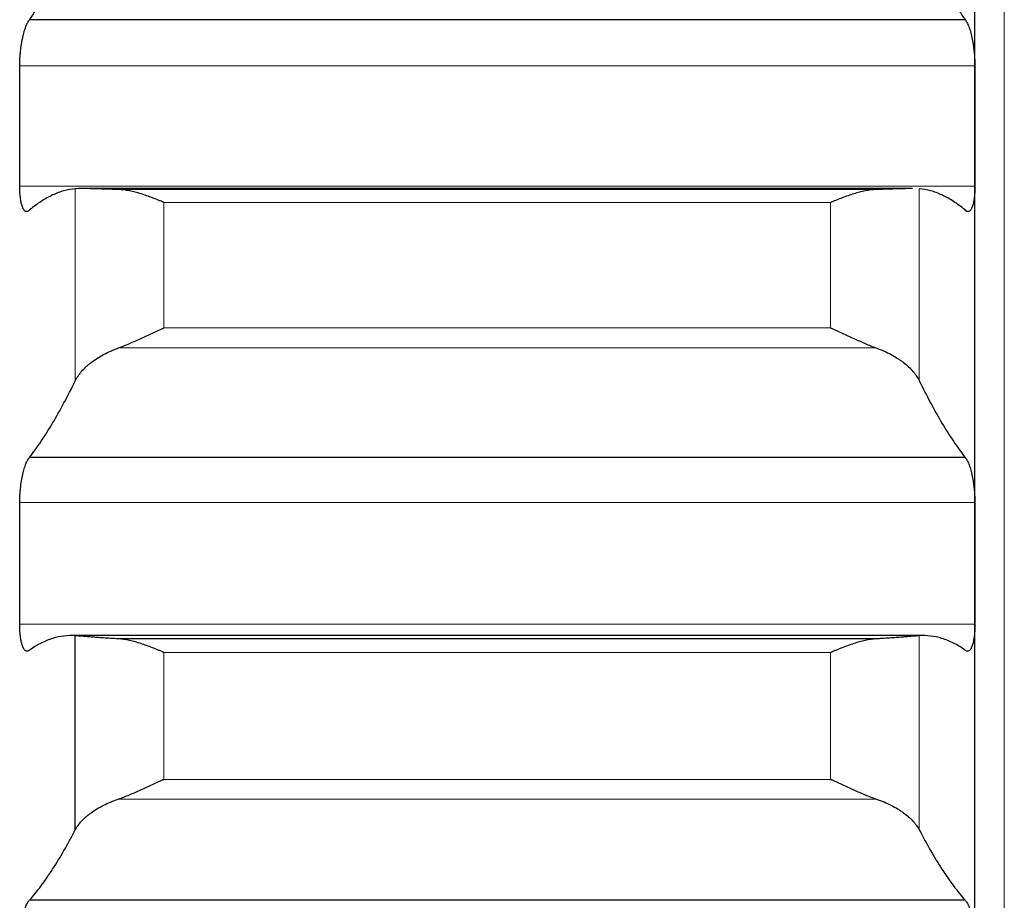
# Model space of a CAD drawing. Header units: inches. Extents: x 0 to 20790, y -12 to 14700.
# Tile 83 of 256: x 8061 to 8115, y 5481 to 5529. Entities that reach past the tile are written whole.
import ezdxf

# ---------------------------------------------------------------- set-up
doc = ezdxf.new("R2010")
doc.units = ezdxf.units.IN
doc.layers.add('1', color=7, linetype='Continuous', true_color=0xffffff)

msp = doc.modelspace()

# ---------------------------------------------------------------- linework, layer by layer
at = {"layer": '1', "color": 110, "linetype": 'Continuous', "lineweight": 13}
for p, q in [((8115.011, 4941.645), (8115.011, 5948.987)), ((8113.409, 5526.794), (8061.414, 5526.794)), ((8113.409, 5520.248), (8061.414, 5520.248)), ((8064.438, 5509.648), (8064.438, 5520.103)), ((8110.385, 5509.648), (8110.385, 5520.103)), ((8105.556, 5519.353), (8069.267, 5519.353)), ((8069.267, 5512.526), (8069.267, 5519.353)), ((8105.556, 5512.526), (8105.556, 5519.353)), ((8105.556, 5512.526), (8069.267, 5512.526)), ((8108.043, 5511.436), (8066.78, 5511.436)), ((8113.409, 5503.021), (8061.414, 5503.021)), ((8113.409, 5496.397), (8061.414, 5496.397)), ((8110.385, 5485.205), (8110.385, 5495.776)), ((8105.556, 5494.863), (8069.267, 5494.863)), ((8069.267, 5487.96), (8069.267, 5494.863)), ((8105.556, 5487.96), (8105.556, 5494.863)), ((8105.556, 5487.96), (8069.267, 5487.96)), ((8108.043, 5486.886), (8066.78, 5486.886))]:
    msp.add_line(p, q, dxfattribs=at)
at = {"layer": '1', "color": 2, "linetype": 'Continuous', "lineweight": 25}
for p, q in [((8113.411, 5523.521), (8113.411, 5547.03)), ((8112.874, 5529.304), (8061.949, 5529.304)), ((8113.411, 5499.709), (8113.411, 5523.521)), ((8109.949, 5520.113), (8064.859, 5520.113)), ((8108.043, 5520.06), (8066.78, 5520.06)), ((8112.874, 5505.478), (8061.949, 5505.478)), ((8113.411, 5475.631), (8113.411, 5499.709)), ((8110.617, 5495.785), (8064.206, 5495.785)), ((8064.438, 5485.205), (8064.438, 5495.776)), ((8108.043, 5495.606), (8066.78, 5495.606)), ((8112.874, 5481.377), (8061.949, 5481.377))]:
    msp.add_line(p, q, dxfattribs=at)
for points in [[(8061.949, 5529.304), (8062.16, 5529.608), (8062.58, 5530.253), (8063.205, 5531.327), (8063.824, 5532.506), (8064.234, 5533.363), (8064.438, 5533.809)], [(8110.385, 5533.809), (8110.589, 5533.363), (8110.999, 5532.506), (8111.618, 5531.327), (8112.243, 5530.253), (8112.663, 5529.608), (8112.874, 5529.304)], [(8061.411, 5523.521), (8061.411, 5524.612), (8061.412, 5525.703), (8061.414, 5526.794)], [(8113.409, 5526.794), (8113.411, 5525.703), (8113.411, 5524.612), (8113.411, 5523.521)], [(8061.414, 5520.248), (8061.412, 5521.339), (8061.411, 5522.43), (8061.411, 5523.521)], [(8113.411, 5523.521), (8113.411, 5522.43), (8113.411, 5521.339), (8113.409, 5520.248)], [(8064.438, 5520.103), (8064.234, 5520.086), (8063.824, 5520.012), (8063.205, 5519.783), (8062.58, 5519.435), (8062.16, 5519.124), (8061.949, 5518.949)], [(8112.874, 5518.949), (8112.663, 5519.124), (8112.243, 5519.435), (8111.618, 5519.783), (8110.999, 5520.012), (8110.589, 5520.086), (8110.385, 5520.103)], [(8061.949, 5505.478), (8062.16, 5505.753), (8062.58, 5506.34), (8063.205, 5507.328), (8063.824, 5508.425), (8064.234, 5509.228), (8064.438, 5509.648)], [(8110.385, 5509.648), (8110.589, 5509.228), (8110.999, 5508.425), (8111.618, 5507.328), (8112.243, 5506.34), (8112.663, 5505.753), (8112.874, 5505.478)], [(8061.411, 5499.709), (8061.411, 5500.813), (8061.412, 5501.917), (8061.414, 5503.021)], [(8113.409, 5503.021), (8113.411, 5501.917), (8113.411, 5500.813), (8113.411, 5499.709)], [(8061.414, 5496.397), (8061.412, 5497.501), (8061.411, 5498.605), (8061.411, 5499.709)], [(8113.411, 5499.709), (8113.411, 5498.605), (8113.411, 5497.501), (8113.409, 5496.397)], [(8064.438, 5495.776), (8064.234, 5495.791), (8063.824, 5495.781), (8063.205, 5495.646), (8062.58, 5495.392), (8062.16, 5495.143), (8061.949, 5494.999)], [(8112.874, 5494.999), (8112.663, 5495.143), (8112.243, 5495.392), (8111.618, 5495.646), (8110.999, 5495.781), (8110.589, 5495.791), (8110.385, 5495.776)], [(8061.949, 5481.377), (8062.16, 5481.622), (8062.58, 5482.15), (8063.205, 5483.052), (8063.824, 5484.064), (8064.234, 5484.812), (8064.438, 5485.205)], [(8110.385, 5485.205), (8110.589, 5484.812), (8110.999, 5484.064), (8111.618, 5483.052), (8112.243, 5482.15), (8112.663, 5481.622), (8112.874, 5481.377)]]:
    msp.add_open_spline(points, degree=3, dxfattribs=at)
for points, knots in [([(8061.414, 5526.794), (8061.414, 5526.858), (8061.416, 5526.986), (8061.424, 5527.181), (8061.433, 5527.312), (8061.441, 5527.412), (8061.444, 5527.445), (8061.45, 5527.512), (8061.453, 5527.545), (8061.471, 5527.709), (8061.488, 5527.837), (8061.512, 5527.994), (8061.518, 5528.026), (8061.526, 5528.072), (8061.528, 5528.088), (8061.534, 5528.119), (8061.548, 5528.195), (8061.574, 5528.328), (8061.6, 5528.44), (8061.627, 5528.548), (8061.641, 5528.601), (8061.685, 5528.754), (8061.716, 5528.846), (8061.763, 5528.97), (8061.78, 5529.009), (8061.804, 5529.064), (8061.813, 5529.082), (8061.83, 5529.116), (8061.838, 5529.133), (8061.88, 5529.211), (8061.914, 5529.263), (8061.949, 5529.304)], [0, 0, 0, 0, 0.0625, 0.125, 0.1875, 0.1875, 0.21875, 0.21875, 0.25, 0.25, 0.375, 0.375, 0.40625, 0.40625, 0.421875, 0.421875, 0.4375, 0.5, 0.5625, 0.5625, 0.625, 0.625, 0.75, 0.75, 0.8125, 0.8125, 0.84375, 0.84375, 0.875, 0.875, 1, 1, 1, 1]), ([(8112.874, 5529.304), (8112.908, 5529.263), (8112.942, 5529.212), (8112.993, 5529.118), (8113.009, 5529.084), (8113.034, 5529.029), (8113.042, 5529.01), (8113.059, 5528.971), (8113.067, 5528.951), (8113.107, 5528.846), (8113.137, 5528.754), (8113.181, 5528.604), (8113.195, 5528.551), (8113.215, 5528.469), (8113.222, 5528.441), (8113.235, 5528.385), (8113.241, 5528.357), (8113.273, 5528.212), (8113.295, 5528.092), (8113.32, 5527.935), (8113.325, 5527.903), (8113.334, 5527.839), (8113.338, 5527.807), (8113.351, 5527.709), (8113.359, 5527.644), (8113.38, 5527.448), (8113.39, 5527.317), (8113.399, 5527.151), (8113.401, 5527.118), (8113.404, 5527.053), (8113.405, 5527.02), (8113.408, 5526.922), (8113.409, 5526.858), (8113.409, 5526.794)], [0, 0, 0, 0, 0.125, 0.125, 0.1875, 0.1875, 0.21875, 0.21875, 0.25, 0.25, 0.375, 0.375, 0.4375, 0.4375, 0.46875, 0.46875, 0.5, 0.5, 0.625, 0.625, 0.65625, 0.65625, 0.6875, 0.6875, 0.75, 0.75, 0.875, 0.875, 0.90625, 0.90625, 0.9375, 0.9375, 1, 1, 1, 1]), ([(8061.949, 5518.949), (8061.914, 5518.911), (8061.88, 5518.885), (8061.83, 5518.864), (8061.813, 5518.86), (8061.789, 5518.859), (8061.781, 5518.859), (8061.764, 5518.861), (8061.756, 5518.863), (8061.716, 5518.876), (8061.686, 5518.899), (8061.642, 5518.952), (8061.628, 5518.972), (8061.608, 5519.008), (8061.601, 5519.021), (8061.588, 5519.048), (8061.581, 5519.062), (8061.55, 5519.135), (8061.528, 5519.205), (8061.503, 5519.306), (8061.498, 5519.327), (8061.489, 5519.37), (8061.484, 5519.392), (8061.472, 5519.461), (8061.464, 5519.509), (8061.443, 5519.658), (8061.433, 5519.766), (8061.423, 5519.911), (8061.422, 5519.941), (8061.419, 5520.001), (8061.418, 5520.031), (8061.415, 5520.122), (8061.414, 5520.185), (8061.414, 5520.248)], [0, 0, 0, 0, 0.125, 0.125, 0.1875, 0.1875, 0.21875, 0.21875, 0.25, 0.25, 0.375, 0.375, 0.4375, 0.4375, 0.46875, 0.46875, 0.5, 0.5, 0.625, 0.625, 0.65625, 0.65625, 0.6875, 0.6875, 0.75, 0.75, 0.875, 0.875, 0.90625, 0.90625, 0.9375, 0.9375, 1, 1, 1, 1]), ([(8066.78, 5520.06), (8066.634, 5520.064), (8066.494, 5520.069), (8066.225, 5520.077), (8065.968, 5520.085), (8065.731, 5520.093), (8065.591, 5520.097), (8065.563, 5520.098), (8065.508, 5520.1), (8065.481, 5520.1), (8065.401, 5520.103), (8065.349, 5520.104), (8065.199, 5520.108), (8065.107, 5520.11), (8064.935, 5520.112), (8064.856, 5520.113), (8064.748, 5520.113), (8064.713, 5520.113), (8064.665, 5520.112), (8064.649, 5520.112), (8064.618, 5520.111), (8064.603, 5520.111), (8064.531, 5520.109), (8064.48, 5520.106), (8064.438, 5520.103)], [0, 0, 0, 0, 0.125, 0.125, 0.25, 0.375, 0.375, 0.40625, 0.40625, 0.4375, 0.4375, 0.5, 0.5, 0.625, 0.625, 0.75, 0.75, 0.8125, 0.8125, 0.84375, 0.84375, 0.875, 0.875, 1, 1, 1, 1]), ([(8069.267, 5519.353), (8069.264, 5519.354), (8069.261, 5519.355), (8069.254, 5519.358), (8069.251, 5519.36), (8069.241, 5519.364), (8069.221, 5519.372), (8069.175, 5519.392), (8069.082, 5519.431), (8069.003, 5519.464), (8068.845, 5519.528), (8068.74, 5519.57), (8068.426, 5519.689), (8068.218, 5519.762), (8067.907, 5519.858), (8067.803, 5519.888), (8067.648, 5519.928), (8067.596, 5519.941), (8067.492, 5519.965), (8067.44, 5519.976), (8067.286, 5520.007), (8067.183, 5520.024), (8066.98, 5520.049), (8066.88, 5520.057), (8066.78, 5520.06)], [0, 0, 0, 0, 0.003906, 0.003906, 0.007813, 0.007813, 0.015625, 0.03125, 0.0625, 0.125, 0.125, 0.25, 0.25, 0.5, 0.5, 0.625, 0.625, 0.6875, 0.6875, 0.75, 0.75, 0.875, 0.875, 1, 1, 1, 1]), ([(8108.043, 5520.06), (8107.943, 5520.057), (8107.843, 5520.049), (8107.642, 5520.024), (8107.541, 5520.007), (8107.337, 5519.967), (8107.234, 5519.943), (8107.027, 5519.89), (8106.923, 5519.86), (8106.713, 5519.796), (8106.609, 5519.761), (8106.399, 5519.688), (8106.294, 5519.65), (8106.084, 5519.57), (8105.978, 5519.528), (8105.82, 5519.464), (8105.741, 5519.431), (8105.648, 5519.392), (8105.602, 5519.372), (8105.582, 5519.364), (8105.569, 5519.358), (8105.562, 5519.355), (8105.556, 5519.353)], [0, 0, 0, 0, 0.125, 0.125, 0.25, 0.25, 0.375, 0.375, 0.5, 0.5, 0.625, 0.625, 0.75, 0.75, 0.875, 0.875, 0.9375, 0.96875, 0.984375, 0.992188, 0.992188, 1, 1, 1, 1]), ([(8110.014, 5520.113), (8109.95, 5520.113), (8109.88, 5520.112), (8109.762, 5520.11), (8109.717, 5520.11), (8109.647, 5520.108), (8109.623, 5520.108), (8109.574, 5520.106), (8109.55, 5520.106), (8109.425, 5520.103), (8109.213, 5520.097), (8108.978, 5520.089), (8108.731, 5520.081), (8108.602, 5520.077), (8108.432, 5520.072), (8108.398, 5520.071), (8108.328, 5520.069), (8108.223, 5520.065), (8108.116, 5520.062), (8108.043, 5520.06)], [0, 0, 0, 0, 0.148465, 0.148465, 0.233619, 0.233619, 0.276195, 0.276195, 0.318772, 0.318772, 0.489079, 0.659386, 0.659386, 0.829693, 0.829693, 0.87227, 0.87227, 0.914847, 1, 1, 1, 1]), ([(8113.409, 5520.248), (8113.409, 5520.185), (8113.407, 5520.061), (8113.399, 5519.884), (8113.39, 5519.772), (8113.382, 5519.69), (8113.379, 5519.663), (8113.373, 5519.611), (8113.369, 5519.585), (8113.352, 5519.46), (8113.335, 5519.369), (8113.31, 5519.268), (8113.305, 5519.248), (8113.297, 5519.22), (8113.295, 5519.21), (8113.289, 5519.192), (8113.275, 5519.147), (8113.248, 5519.074), (8113.223, 5519.021), (8113.196, 5518.974), (8113.181, 5518.953), (8113.138, 5518.899), (8113.107, 5518.877), (8113.059, 5518.861), (8113.043, 5518.858), (8113.018, 5518.859), (8113.01, 5518.861), (8112.993, 5518.864), (8112.985, 5518.867), (8112.943, 5518.885), (8112.908, 5518.911), (8112.874, 5518.949)], [0, 0, 0, 0, 0.0625, 0.125, 0.1875, 0.1875, 0.21875, 0.21875, 0.25, 0.25, 0.375, 0.375, 0.40625, 0.40625, 0.421875, 0.421875, 0.4375, 0.5, 0.5625, 0.5625, 0.625, 0.625, 0.75, 0.75, 0.8125, 0.8125, 0.84375, 0.84375, 0.875, 0.875, 1, 1, 1, 1]), ([(8066.78, 5511.436), (8066.88, 5511.471), (8066.98, 5511.51), (8067.181, 5511.591), (8067.282, 5511.634), (8067.486, 5511.722), (8067.589, 5511.768), (8067.795, 5511.86), (8067.9, 5511.908), (8068.109, 5512.004), (8068.214, 5512.052), (8068.424, 5512.149), (8068.529, 5512.197), (8068.739, 5512.292), (8068.844, 5512.34), (8069.003, 5512.41), (8069.082, 5512.445), (8069.175, 5512.486), (8069.221, 5512.506), (8069.241, 5512.514), (8069.254, 5512.52), (8069.261, 5512.523), (8069.267, 5512.526)], [0, 0, 0, 0, 0.125, 0.125, 0.25, 0.25, 0.375, 0.375, 0.5, 0.5, 0.625, 0.625, 0.75, 0.75, 0.875, 0.875, 0.9375, 0.96875, 0.984375, 0.992187, 0.992187, 1, 1, 1, 1]), ([(8105.556, 5512.526), (8105.559, 5512.524), (8105.562, 5512.523), (8105.569, 5512.52), (8105.572, 5512.519), (8105.582, 5512.514), (8105.602, 5512.506), (8105.648, 5512.486), (8105.741, 5512.445), (8105.82, 5512.41), (8105.978, 5512.34), (8106.083, 5512.293), (8106.397, 5512.15), (8106.605, 5512.054), (8106.916, 5511.911), (8107.02, 5511.864), (8107.175, 5511.794), (8107.227, 5511.771), (8107.33, 5511.725), (8107.382, 5511.702), (8107.537, 5511.635), (8107.64, 5511.592), (8107.843, 5511.51), (8107.943, 5511.472), (8108.043, 5511.436)], [0, 0, 0, 0, 0.003906, 0.003906, 0.007812, 0.007812, 0.015625, 0.03125, 0.0625, 0.125, 0.125, 0.25, 0.25, 0.5, 0.5, 0.625, 0.625, 0.6875, 0.6875, 0.75, 0.75, 0.875, 0.875, 1, 1, 1, 1]), ([(8064.438, 5509.648), (8064.48, 5509.735), (8064.53, 5509.822), (8064.645, 5509.993), (8064.774, 5510.162), (8064.932, 5510.327), (8065.061, 5510.449), (8065.106, 5510.489), (8065.176, 5510.549), (8065.2, 5510.569), (8065.249, 5510.608), (8065.273, 5510.627), (8065.398, 5510.724), (8065.609, 5510.873), (8065.845, 5511.011), (8066.092, 5511.144), (8066.221, 5511.207), (8066.391, 5511.282), (8066.425, 5511.297), (8066.495, 5511.326), (8066.599, 5511.369), (8066.707, 5511.41), (8066.78, 5511.436)], [0, 0, 0, 0, 0.125, 0.125, 0.25, 0.375, 0.375, 0.4375, 0.4375, 0.46875, 0.46875, 0.5, 0.5, 0.625, 0.75, 0.75, 0.875, 0.875, 0.90625, 0.90625, 0.9375, 1, 1, 1, 1]), ([(8108.043, 5511.436), (8108.189, 5511.384), (8108.329, 5511.328), (8108.598, 5511.209), (8108.855, 5511.083), (8109.091, 5510.945), (8109.232, 5510.855), (8109.26, 5510.836), (8109.315, 5510.799), (8109.342, 5510.781), (8109.422, 5510.724), (8109.474, 5510.686), (8109.624, 5510.57), (8109.716, 5510.491), (8109.888, 5510.33), (8109.967, 5510.248), (8110.075, 5510.123), (8110.109, 5510.08), (8110.158, 5510.017), (8110.174, 5509.995), (8110.205, 5509.952), (8110.22, 5509.931), (8110.292, 5509.822), (8110.343, 5509.735), (8110.385, 5509.648)], [0, 0, 0, 0, 0.125, 0.125, 0.25, 0.375, 0.375, 0.40625, 0.40625, 0.4375, 0.4375, 0.5, 0.5, 0.625, 0.625, 0.75, 0.75, 0.8125, 0.8125, 0.84375, 0.84375, 0.875, 0.875, 1, 1, 1, 1]), ([(8061.414, 5503.021), (8061.414, 5503.086), (8061.416, 5503.215), (8061.424, 5503.411), (8061.433, 5503.543), (8061.441, 5503.642), (8061.444, 5503.676), (8061.45, 5503.742), (8061.453, 5503.775), (8061.471, 5503.938), (8061.488, 5504.065), (8061.512, 5504.221), (8061.518, 5504.252), (8061.526, 5504.298), (8061.528, 5504.313), (8061.534, 5504.343), (8061.548, 5504.418), (8061.574, 5504.549), (8061.6, 5504.658), (8061.627, 5504.763), (8061.641, 5504.815), (8061.685, 5504.962), (8061.716, 5505.051), (8061.763, 5505.169), (8061.78, 5505.206), (8061.804, 5505.258), (8061.813, 5505.275), (8061.83, 5505.307), (8061.838, 5505.322), (8061.88, 5505.395), (8061.914, 5505.442), (8061.949, 5505.478)], [0, 0, 0, 0, 0.0625, 0.125, 0.1875, 0.1875, 0.21875, 0.21875, 0.25, 0.25, 0.375, 0.375, 0.40625, 0.40625, 0.421875, 0.421875, 0.4375, 0.5, 0.5625, 0.5625, 0.625, 0.625, 0.75, 0.75, 0.8125, 0.8125, 0.84375, 0.84375, 0.875, 0.875, 1, 1, 1, 1]), ([(8112.874, 5505.478), (8112.908, 5505.442), (8112.942, 5505.395), (8112.993, 5505.308), (8113.009, 5505.277), (8113.034, 5505.225), (8113.042, 5505.207), (8113.059, 5505.17), (8113.067, 5505.151), (8113.107, 5505.051), (8113.137, 5504.963), (8113.181, 5504.817), (8113.195, 5504.766), (8113.215, 5504.687), (8113.222, 5504.659), (8113.235, 5504.604), (8113.241, 5504.577), (8113.273, 5504.436), (8113.295, 5504.317), (8113.32, 5504.162), (8113.325, 5504.131), (8113.334, 5504.068), (8113.338, 5504.035), (8113.351, 5503.939), (8113.359, 5503.874), (8113.38, 5503.679), (8113.39, 5503.547), (8113.399, 5503.382), (8113.401, 5503.348), (8113.404, 5503.282), (8113.405, 5503.249), (8113.408, 5503.151), (8113.409, 5503.086), (8113.409, 5503.021)], [0, 0, 0, 0, 0.125, 0.125, 0.1875, 0.1875, 0.21875, 0.21875, 0.25, 0.25, 0.375, 0.375, 0.4375, 0.4375, 0.46875, 0.46875, 0.5, 0.5, 0.625, 0.625, 0.65625, 0.65625, 0.6875, 0.6875, 0.75, 0.75, 0.875, 0.875, 0.90625, 0.90625, 0.9375, 0.9375, 1, 1, 1, 1]), ([(8061.949, 5494.999), (8061.914, 5494.965), (8061.88, 5494.944), (8061.83, 5494.931), (8061.813, 5494.93), (8061.789, 5494.932), (8061.781, 5494.934), (8061.764, 5494.939), (8061.756, 5494.942), (8061.716, 5494.962), (8061.686, 5494.989), (8061.642, 5495.049), (8061.628, 5495.072), (8061.608, 5495.112), (8061.601, 5495.126), (8061.588, 5495.155), (8061.581, 5495.17), (8061.55, 5495.249), (8061.528, 5495.323), (8061.503, 5495.429), (8061.498, 5495.451), (8061.489, 5495.496), (8061.484, 5495.52), (8061.472, 5495.591), (8061.464, 5495.641), (8061.443, 5495.795), (8061.433, 5495.906), (8061.423, 5496.054), (8061.422, 5496.084), (8061.419, 5496.145), (8061.418, 5496.176), (8061.415, 5496.269), (8061.414, 5496.332), (8061.414, 5496.397)], [0, 0, 0, 0, 0.125, 0.125, 0.1875, 0.1875, 0.21875, 0.21875, 0.25, 0.25, 0.375, 0.375, 0.4375, 0.4375, 0.46875, 0.46875, 0.5, 0.5, 0.625, 0.625, 0.65625, 0.65625, 0.6875, 0.6875, 0.75, 0.75, 0.875, 0.875, 0.90625, 0.90625, 0.9375, 0.9375, 1, 1, 1, 1]), ([(8113.409, 5496.397), (8113.409, 5496.332), (8113.407, 5496.207), (8113.399, 5496.026), (8113.39, 5495.911), (8113.382, 5495.828), (8113.379, 5495.8), (8113.373, 5495.746), (8113.369, 5495.719), (8113.352, 5495.59), (8113.335, 5495.496), (8113.31, 5495.389), (8113.305, 5495.369), (8113.297, 5495.338), (8113.295, 5495.329), (8113.289, 5495.309), (8113.275, 5495.261), (8113.248, 5495.184), (8113.223, 5495.126), (8113.196, 5495.074), (8113.181, 5495.051), (8113.138, 5494.99), (8113.107, 5494.962), (8113.059, 5494.938), (8113.043, 5494.933), (8113.018, 5494.93), (8113.01, 5494.93), (8112.993, 5494.932), (8112.985, 5494.933), (8112.943, 5494.944), (8112.908, 5494.965), (8112.874, 5494.999)], [0, 0, 0, 0, 0.0625, 0.125, 0.1875, 0.1875, 0.21875, 0.21875, 0.25, 0.25, 0.375, 0.375, 0.40625, 0.40625, 0.421875, 0.421875, 0.4375, 0.5, 0.5625, 0.5625, 0.625, 0.625, 0.75, 0.75, 0.8125, 0.8125, 0.84375, 0.84375, 0.875, 0.875, 1, 1, 1, 1]), ([(8066.78, 5495.606), (8066.634, 5495.614), (8066.494, 5495.622), (8066.225, 5495.639), (8065.968, 5495.656), (8065.731, 5495.673), (8065.591, 5495.683), (8065.563, 5495.685), (8065.508, 5495.69), (8065.481, 5495.692), (8065.401, 5495.698), (8065.349, 5495.702), (8065.199, 5495.714), (8065.107, 5495.721), (8064.935, 5495.736), (8064.856, 5495.742), (8064.748, 5495.751), (8064.713, 5495.754), (8064.665, 5495.758), (8064.649, 5495.76), (8064.618, 5495.762), (8064.603, 5495.763), (8064.531, 5495.769), (8064.48, 5495.773), (8064.438, 5495.776)], [0, 0, 0, 0, 0.125, 0.125, 0.25, 0.375, 0.375, 0.40625, 0.40625, 0.4375, 0.4375, 0.5, 0.5, 0.625, 0.625, 0.75, 0.75, 0.8125, 0.8125, 0.84375, 0.84375, 0.875, 0.875, 1, 1, 1, 1]), ([(8110.385, 5495.776), (8110.343, 5495.773), (8110.293, 5495.769), (8110.178, 5495.76), (8110.049, 5495.749), (8109.891, 5495.736), (8109.762, 5495.725), (8109.717, 5495.722), (8109.647, 5495.716), (8109.623, 5495.714), (8109.574, 5495.71), (8109.55, 5495.708), (8109.425, 5495.698), (8109.213, 5495.682), (8108.978, 5495.664), (8108.731, 5495.647), (8108.602, 5495.639), (8108.432, 5495.628), (8108.398, 5495.626), (8108.328, 5495.622), (8108.223, 5495.616), (8108.116, 5495.61), (8108.043, 5495.606)], [0, 0, 0, 0, 0.125, 0.125, 0.25, 0.375, 0.375, 0.4375, 0.4375, 0.46875, 0.46875, 0.5, 0.5, 0.625, 0.75, 0.75, 0.875, 0.875, 0.90625, 0.90625, 0.9375, 1, 1, 1, 1]), ([(8069.267, 5494.863), (8069.264, 5494.864), (8069.261, 5494.866), (8069.254, 5494.869), (8069.251, 5494.87), (8069.241, 5494.874), (8069.221, 5494.883), (8069.175, 5494.903), (8069.082, 5494.942), (8069.003, 5494.976), (8068.845, 5495.041), (8068.74, 5495.083), (8068.426, 5495.206), (8068.218, 5495.281), (8067.907, 5495.382), (8067.803, 5495.413), (8067.648, 5495.456), (8067.596, 5495.47), (8067.492, 5495.495), (8067.44, 5495.508), (8067.286, 5495.541), (8067.183, 5495.561), (8066.98, 5495.59), (8066.88, 5495.601), (8066.78, 5495.606)], [0, 0, 0, 0, 0.003906, 0.003906, 0.007812, 0.007812, 0.015625, 0.03125, 0.0625, 0.125, 0.125, 0.25, 0.25, 0.5, 0.5, 0.625, 0.625, 0.6875, 0.6875, 0.75, 0.75, 0.875, 0.875, 1, 1, 1, 1]), ([(8108.043, 5495.606), (8107.943, 5495.601), (8107.843, 5495.59), (8107.642, 5495.561), (8107.541, 5495.542), (8107.337, 5495.498), (8107.234, 5495.472), (8107.027, 5495.415), (8106.923, 5495.384), (8106.713, 5495.316), (8106.609, 5495.281), (8106.399, 5495.205), (8106.294, 5495.166), (8106.084, 5495.084), (8105.978, 5495.041), (8105.82, 5494.976), (8105.741, 5494.942), (8105.648, 5494.903), (8105.602, 5494.883), (8105.582, 5494.874), (8105.569, 5494.869), (8105.562, 5494.866), (8105.556, 5494.863)], [0, 0, 0, 0, 0.125, 0.125, 0.25, 0.25, 0.375, 0.375, 0.5, 0.5, 0.625, 0.625, 0.75, 0.75, 0.875, 0.875, 0.9375, 0.96875, 0.984375, 0.992188, 0.992188, 1, 1, 1, 1]), ([(8066.78, 5486.886), (8066.88, 5486.919), (8066.98, 5486.956), (8067.181, 5487.034), (8067.282, 5487.075), (8067.486, 5487.161), (8067.589, 5487.205), (8067.795, 5487.297), (8067.9, 5487.343), (8068.109, 5487.438), (8068.214, 5487.486), (8068.424, 5487.582), (8068.529, 5487.63), (8068.739, 5487.725), (8068.844, 5487.773), (8069.003, 5487.844), (8069.082, 5487.879), (8069.175, 5487.919), (8069.221, 5487.94), (8069.241, 5487.948), (8069.254, 5487.954), (8069.261, 5487.957), (8069.267, 5487.96)], [0, 0, 0, 0, 0.125, 0.125, 0.25, 0.25, 0.375, 0.375, 0.5, 0.5, 0.625, 0.625, 0.75, 0.75, 0.875, 0.875, 0.9375, 0.96875, 0.984375, 0.992188, 0.992188, 1, 1, 1, 1]), ([(8105.556, 5487.96), (8105.559, 5487.958), (8105.562, 5487.957), (8105.569, 5487.954), (8105.572, 5487.953), (8105.582, 5487.948), (8105.602, 5487.94), (8105.648, 5487.919), (8105.741, 5487.879), (8105.82, 5487.844), (8105.978, 5487.773), (8106.083, 5487.725), (8106.397, 5487.583), (8106.605, 5487.487), (8106.916, 5487.347), (8107.02, 5487.3), (8107.175, 5487.231), (8107.227, 5487.209), (8107.33, 5487.164), (8107.382, 5487.142), (8107.537, 5487.077), (8107.64, 5487.035), (8107.843, 5486.956), (8107.943, 5486.919), (8108.043, 5486.886)], [0, 0, 0, 0, 0.003906, 0.003906, 0.007813, 0.007813, 0.015625, 0.03125, 0.0625, 0.125, 0.125, 0.25, 0.25, 0.5, 0.5, 0.625, 0.625, 0.6875, 0.6875, 0.75, 0.75, 0.875, 0.875, 1, 1, 1, 1]), ([(8064.438, 5485.205), (8064.48, 5485.287), (8064.53, 5485.368), (8064.645, 5485.529), (8064.774, 5485.687), (8064.932, 5485.842), (8065.061, 5485.956), (8065.106, 5485.994), (8065.176, 5486.05), (8065.2, 5486.069), (8065.249, 5486.106), (8065.273, 5486.124), (8065.398, 5486.215), (8065.609, 5486.355), (8065.845, 5486.485), (8066.092, 5486.61), (8066.221, 5486.67), (8066.391, 5486.741), (8066.425, 5486.755), (8066.495, 5486.782), (8066.599, 5486.823), (8066.707, 5486.861), (8066.78, 5486.886)], [0, 0, 0, 0, 0.125, 0.125, 0.25, 0.375, 0.375, 0.4375, 0.4375, 0.46875, 0.46875, 0.5, 0.5, 0.625, 0.75, 0.75, 0.875, 0.875, 0.90625, 0.90625, 0.9375, 1, 1, 1, 1]), ([(8108.043, 5486.886), (8108.189, 5486.836), (8108.329, 5486.784), (8108.598, 5486.672), (8108.855, 5486.553), (8109.091, 5486.423), (8109.232, 5486.338), (8109.26, 5486.321), (8109.315, 5486.286), (8109.342, 5486.268), (8109.422, 5486.215), (8109.474, 5486.179), (8109.624, 5486.07), (8109.716, 5485.996), (8109.888, 5485.845), (8109.967, 5485.768), (8110.075, 5485.65), (8110.109, 5485.61), (8110.158, 5485.55), (8110.174, 5485.53), (8110.205, 5485.49), (8110.22, 5485.47), (8110.292, 5485.369), (8110.343, 5485.287), (8110.385, 5485.205)], [0, 0, 0, 0, 0.125, 0.125, 0.25, 0.375, 0.375, 0.40625, 0.40625, 0.4375, 0.4375, 0.5, 0.5, 0.625, 0.625, 0.75, 0.75, 0.8125, 0.8125, 0.84375, 0.84375, 0.875, 0.875, 1, 1, 1, 1]), ([(8061.414, 5478.978), (8061.414, 5479.043), (8061.416, 5479.173), (8061.424, 5479.37), (8061.433, 5479.502), (8061.441, 5479.601), (8061.444, 5479.634), (8061.45, 5479.7), (8061.453, 5479.733), (8061.471, 5479.895), (8061.488, 5480.021), (8061.512, 5480.175), (8061.518, 5480.205), (8061.526, 5480.25), (8061.528, 5480.265), (8061.534, 5480.295), (8061.548, 5480.369), (8061.574, 5480.497), (8061.6, 5480.603), (8061.627, 5480.705), (8061.641, 5480.755), (8061.685, 5480.897), (8061.716, 5480.982), (8061.763, 5481.094), (8061.78, 5481.129), (8061.804, 5481.177), (8061.813, 5481.193), (8061.83, 5481.223), (8061.838, 5481.237), (8061.88, 5481.304), (8061.914, 5481.346), (8061.949, 5481.377)], [0, 0, 0, 0, 0.0625, 0.125, 0.1875, 0.1875, 0.21875, 0.21875, 0.25, 0.25, 0.375, 0.375, 0.40625, 0.40625, 0.421875, 0.421875, 0.4375, 0.5, 0.5625, 0.5625, 0.625, 0.625, 0.75, 0.75, 0.8125, 0.8125, 0.84375, 0.84375, 0.875, 0.875, 1, 1, 1, 1]), ([(8112.874, 5481.377), (8112.908, 5481.346), (8112.942, 5481.304), (8112.993, 5481.225), (8113.009, 5481.195), (8113.034, 5481.147), (8113.042, 5481.13), (8113.059, 5481.095), (8113.067, 5481.076), (8113.107, 5480.982), (8113.137, 5480.898), (8113.181, 5480.757), (8113.195, 5480.708), (8113.215, 5480.631), (8113.222, 5480.604), (8113.235, 5480.551), (8113.241, 5480.523), (8113.273, 5480.386), (8113.295, 5480.27), (8113.32, 5480.117), (8113.325, 5480.086), (8113.334, 5480.023), (8113.338, 5479.992), (8113.351, 5479.896), (8113.359, 5479.832), (8113.38, 5479.638), (8113.39, 5479.507), (8113.399, 5479.34), (8113.401, 5479.307), (8113.404, 5479.24), (8113.405, 5479.207), (8113.408, 5479.108), (8113.409, 5479.043), (8113.409, 5478.978)], [0, 0, 0, 0, 0.125, 0.125, 0.1875, 0.1875, 0.21875, 0.21875, 0.25, 0.25, 0.375, 0.375, 0.4375, 0.4375, 0.46875, 0.46875, 0.5, 0.5, 0.625, 0.625, 0.65625, 0.65625, 0.6875, 0.6875, 0.75, 0.75, 0.875, 0.875, 0.90625, 0.90625, 0.9375, 0.9375, 1, 1, 1, 1])]:
    msp.add_open_spline(points, degree=3, knots=knots, dxfattribs=at)

doc.saveas('drawing.dxf')
